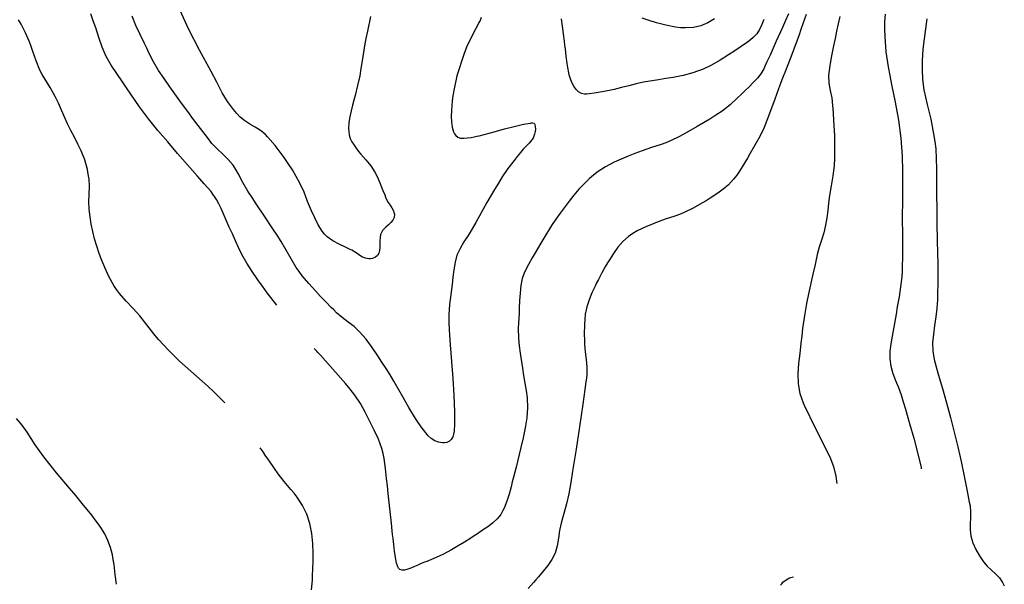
# Model space of a CAD drawing. Header units: inches. Extents: x -6914 to -422, y -5269 to -5.
# Tile 7 of 8: x -3191 to -1435, y -2901 to -1894. Entities that reach past the tile are written whole.
import ezdxf

# ---------------------------------------------------------------- set-up
doc = ezdxf.new("R2010")
doc.units = ezdxf.units.IN
doc.header["$LTSCALE"] = 30
doc.header["$MEASUREMENT"] = 0
doc.layers.add('Niveaux', color=43, linetype='CONTINUOUS')

msp = doc.modelspace()

# ---------------------------------------------------------------- linework, layer by layer
at = {"layer": 'Niveaux'}
for points, elevation in [([(-2565.3, -1888.1), (-2570.8, -1914.5), (-2573.6, -1927.7), (-2576.2, -1940.8), (-2580.4, -1967.4), (-2582.3, -1980.7), (-2584.5, -1994), (-2588.3, -2011.5), (-2592.9, -2028.9), (-2595.2, -2037.6), (-2597.3, -2046.4), (-2599.8, -2056.7), (-2602.1, -2067), (-2603.7, -2077.4), (-2604.4, -2088), (-2604.2, -2093.5), (-2603.6, -2099), (-2601.7, -2105.8), (-2598.5, -2112), (-2594.6, -2117.7), (-2590.6, -2123.3), (-2586.6, -2128.7), (-2582.3, -2134), (-2573.4, -2144.1), (-2564.9, -2154.4), (-2557.7, -2165.6), (-2553.7, -2173.6), (-2550.1, -2181.7), (-2543.4, -2198.3), (-2540, -2206.5), (-2538.3, -2210.6), (-2536.5, -2214.7), (-2533.7, -2219.7), (-2530.4, -2224.4), (-2527.2, -2229.2), (-2524.5, -2234.5), (-2523.5, -2237.5), (-2522.8, -2240.7), (-2523.1, -2246.5), (-2525.3, -2251.5), (-2528.9, -2255.8), (-2533.3, -2259.8), (-2537.9, -2263.8), (-2542.1, -2267.9), (-2543.9, -2270.1), (-2545.4, -2272.4), (-2547.3, -2277.2), (-2548.2, -2282.5), (-2548.5, -2288.2), (-2548.6, -2294.1), (-2548.8, -2299.9), (-2549.4, -2305.4), (-2550.7, -2310.4), (-2553, -2314.5), (-2556.6, -2317.7), (-2561.9, -2319.7), (-2565.3, -2320.2), (-2568.5, -2320.2), (-2574.3, -2319.3), (-2579.5, -2317.2), (-2584.3, -2314.3), (-2589, -2311.1), (-2593.6, -2307.9), (-2598.5, -2305.1), (-2601.4, -2303.7), (-2604.2, -2302.4), (-2610, -2299.8), (-2621.5, -2294.5), (-2632.5, -2288.5), (-2642.4, -2280.9), (-2647.1, -2276.1), (-2651.3, -2270.9), (-2658.5, -2259.5), (-2664.7, -2247.3), (-2670.5, -2234.9), (-2674.1, -2226.6), (-2677.4, -2218.2), (-2683.9, -2201.5), (-2691.3, -2185.2), (-2697.7, -2173.4), (-2704.6, -2161.9), (-2711.9, -2150.6), (-2719.5, -2139.4), (-2735.6, -2118), (-2744.3, -2107.9), (-2748.8, -2103), (-2753.4, -2098.2), (-2761.6, -2091.3), (-2770.8, -2085.6), (-2780.3, -2080.3), (-2789.4, -2074.5), (-2797.6, -2067.6), (-2803.7, -2061), (-2809.6, -2054.2), (-2820.4, -2039.9), (-2829.6, -2024.6), (-2834.6, -2015), (-2839.6, -2005.4), (-2849.7, -1986.4), (-2870, -1948.3), (-2889.7, -1910), (-2907.9, -1871)], 108), ([(-2825.2, -2577.2), (-2845, -2557.7), (-2855.1, -2548.1), (-2865.3, -2538.6), (-2885.7, -2520.7), (-2895.9, -2511.9), (-2906, -2502.9), (-2925.1, -2484.1), (-2943.2, -2464.3), (-2951.9, -2453.9), (-2960.2, -2443.2), (-2968.5, -2432.5), (-2976.9, -2422), (-2988.8, -2408.7), (-3001.2, -2395.8), (-3013.1, -2382.4), (-3018.4, -2375.2), (-3023.3, -2367.7), (-3031.8, -2352), (-3039.4, -2335.6), (-3044.7, -2323.2), (-3049.5, -2310.6), (-3057.6, -2285), (-3060.8, -2271.9), (-3063.4, -2258.7), (-3065.4, -2245.4), (-3067.1, -2232.1), (-3067.6, -2218.6), (-3067, -2205.1), (-3066.5, -2191.6), (-3067.2, -2178.1), (-3068.6, -2169.4), (-3070.3, -2160.8), (-3074.9, -2144), (-3081.4, -2127.8), (-3087.3, -2115.7), (-3093.4, -2103.6), (-3099.6, -2091.6), (-3105.5, -2079.5), (-3116.6, -2055.1), (-3122, -2042.8), (-3127.7, -2030.7), (-3136.4, -2014.9), (-3146.1, -1999.6), (-3150.7, -1991.8), (-3154.8, -1983.8), (-3161.6, -1967.4), (-3167.4, -1950.4), (-3170.4, -1942), (-3173.7, -1933.7), (-3180.7, -1917.6), (-3188.5, -1901.9), (-3192.8, -1894.3)], 60), ([(-2732.1, -2403), (-2749.6, -2380.8), (-2758, -2369.4), (-2766.2, -2357.9), (-2776.3, -2343.2), (-2785.9, -2328.2), (-2794.6, -2312.4), (-2800.5, -2300.1), (-2806.1, -2288), (-2811.7, -2275.8), (-2817.2, -2263.7), (-2824.4, -2247), (-2831.6, -2230.4), (-2835.6, -2222.3), (-2840, -2214.5), (-2850.3, -2200), (-2861.9, -2186.4), (-2873.8, -2173), (-2882.6, -2162.8), (-2891.5, -2152.7), (-2909.3, -2132.3), (-2926.9, -2111.9), (-2935.7, -2101.7), (-2944.3, -2091.4), (-2961.1, -2070.6), (-2977.2, -2049.1), (-2985, -2038.1), (-2992.6, -2026.9), (-3000.2, -2015.7), (-3007.8, -2004.5), (-3018, -1989.8), (-3028, -1974.9), (-3036.9, -1959.4), (-3040.6, -1951.3), (-3043.8, -1942.9), (-3049.6, -1925.8), (-3055.3, -1908.7), (-3059.7, -1896), (-3064.1, -1883.2)], 84), ([(-2368.2, -1889.8), (-2369.9, -1895.1), (-2371.9, -1899.1), (-2373.9, -1903.1), (-2378.1, -1911.1), (-2386.6, -1926.9), (-2394.1, -1943.2), (-2398.9, -1955.8), (-2403.3, -1968.4), (-2407.4, -1981.3), (-2411.2, -1994.3), (-2417, -2020.2), (-2418.9, -2033.3), (-2419.7, -2040), (-2420.3, -2046.8), (-2421, -2056.5), (-2421.4, -2066.4), (-2421, -2076.3), (-2419.8, -2085.6), (-2417.3, -2093.9), (-2415.6, -2097.5), (-2413.4, -2100.7), (-2409.7, -2103.5), (-2404.7, -2105), (-2398.7, -2105.3), (-2392.4, -2104.9), (-2386, -2103.9), (-2380.2, -2102.8), (-2375.8, -2101.8), (-2371.3, -2100.8), (-2362.4, -2098.7), (-2344.5, -2093.8), (-2326.6, -2088.8), (-2309.1, -2084.2), (-2292.2, -2080.4), (-2284.1, -2078.9), (-2280.1, -2078.3), (-2278.1, -2078.1), (-2276.2, -2077.9), (-2273.7, -2078.6), (-2272.1, -2081), (-2271.4, -2084.6), (-2271.2, -2089), (-2271.7, -2093.6), (-2272.6, -2098), (-2273.8, -2101.7), (-2274.6, -2103.4), (-2275.5, -2105), (-2277.5, -2108.1), (-2282.3, -2114), (-2287.7, -2119.4), (-2293.2, -2124.9), (-2298.1, -2130.7), (-2300.9, -2134.3), (-2303.6, -2137.8), (-2309.2, -2144.9), (-2320.2, -2159.1), (-2330.3, -2173.9), (-2337.2, -2185.4), (-2344.1, -2197), (-2357.6, -2220.2), (-2371, -2243.6), (-2377.6, -2255.4), (-2384.3, -2267.1), (-2391.4, -2278.6), (-2398.8, -2290.1), (-2405.6, -2301.8), (-2408.6, -2307.8), (-2411.1, -2314), (-2414.5, -2326.6), (-2416.7, -2339.7), (-2418.2, -2353.1), (-2419.7, -2366.4), (-2421, -2375.2), (-2422.3, -2384.1), (-2424.7, -2401.7), (-2425.9, -2419.5), (-2425.7, -2433.2), (-2425.1, -2446.7), (-2423.4, -2473.7), (-2422.3, -2488.6), (-2421.1, -2503.6), (-2418.6, -2533.6), (-2416.5, -2563.5), (-2415.4, -2593.4), (-2415.4, -2608.3), (-2415.6, -2615.7), (-2415.7, -2619.4), (-2415.9, -2623.1), (-2416.3, -2627.9), (-2417.2, -2633.1), (-2418.7, -2638), (-2421.2, -2642.4), (-2424.6, -2645.8), (-2429.2, -2647.8), (-2433.1, -2648.5), (-2436.9, -2648.6), (-2444.1, -2647.4), (-2450.8, -2644.7), (-2456.9, -2640.7), (-2462.3, -2635.9), (-2466.7, -2630.5), (-2470.7, -2625.1), (-2474.7, -2619.7), (-2482.5, -2608.6), (-2490.1, -2597.2), (-2497.1, -2585.6), (-2510.3, -2562.1), (-2523.5, -2538.8), (-2530.5, -2527.3), (-2537.6, -2515.9), (-2544.9, -2504.5), (-2552.2, -2493.2), (-2562.3, -2478.3), (-2573.1, -2463.9), (-2578.8, -2457), (-2584.7, -2450.3), (-2594.5, -2441.2), (-2605.2, -2433.1), (-2615.9, -2425.1), (-2626.1, -2416.4), (-2630.9, -2411.6), (-2635.7, -2406.9), (-2645.1, -2397.3), (-2654.4, -2387.5), (-2663.6, -2377.6), (-2675.6, -2364.2), (-2687.1, -2350.4), (-2692.5, -2343.2), (-2697.7, -2335.9), (-2706.9, -2320.5), (-2715.6, -2304.9), (-2724.7, -2289.5), (-2732, -2278.3), (-2739.4, -2267), (-2754.2, -2244.5), (-2769, -2222.1), (-2776.5, -2210.9), (-2783.9, -2199.7), (-2792.9, -2184.3), (-2801.2, -2168.5), (-2805.6, -2160.8), (-2810.5, -2153.3), (-2819.1, -2143), (-2828.9, -2133.7), (-2838.9, -2124.4), (-2848, -2114.5), (-2856.3, -2104), (-2864.5, -2093.4), (-2880.7, -2071.9), (-2891.3, -2057.4), (-2902.1, -2042.8), (-2923.2, -2013.7), (-2933.5, -1999.1), (-2943.4, -1984.5), (-2952.5, -1969.2), (-2960.6, -1953), (-2964.4, -1944.8), (-2968.3, -1936.6), (-2976.1, -1920.5), (-2983.6, -1904.3), (-2990.2, -1887.5)], 96), ([(-1819.9, -1883.2), (-1825.3, -1895.4), (-1830.8, -1907.7), (-1841.8, -1932.4), (-1852.8, -1957), (-1858.4, -1969.3), (-1861.2, -1975.4), (-1864, -1981.5), (-1869, -1990.4), (-1875.4, -1998.5), (-1882.6, -2006.1), (-1890.2, -2013.4), (-1897.9, -2020.7), (-1904.4, -2027.1), (-1910.8, -2033.5), (-1924.1, -2045.7), (-1938.3, -2056.8), (-1949.3, -2064.1), (-1960.3, -2071.1), (-1971.6, -2077.9), (-1982.9, -2084.5), (-1998.4, -2093.5), (-2014, -2102.3), (-2030.1, -2110.2), (-2038.4, -2113.6), (-2046.9, -2116.5), (-2064.1, -2121.9), (-2081.1, -2127.6), (-2093.7, -2132.4), (-2106.1, -2137.3), (-2118.5, -2142.5), (-2130.9, -2147.9), (-2146.5, -2156.1), (-2161.1, -2165.7), (-2174.6, -2177), (-2184.4, -2186.5), (-2193.7, -2196.4), (-2202.5, -2206.7), (-2210.9, -2217.3), (-2227.1, -2238.8), (-2235, -2249.8), (-2242.4, -2260.9), (-2256.4, -2283.8), (-2263.2, -2295.4), (-2269.9, -2307), (-2276.9, -2318.7), (-2283.8, -2330.5), (-2289.9, -2342.7), (-2292.5, -2348.9), (-2294.6, -2355.2), (-2297.3, -2368.1), (-2298.7, -2381.4), (-2299.4, -2394.9), (-2299.9, -2408.4), (-2300.4, -2417.4), (-2301, -2426.4), (-2301.9, -2444.3), (-2301.4, -2462.2), (-2300.1, -2475.5), (-2298.3, -2488.8), (-2294.5, -2515.3), (-2292.3, -2528.6), (-2290, -2541.8), (-2287.8, -2555.1), (-2285.9, -2568.5), (-2285.2, -2586.3), (-2286.7, -2604.1), (-2289.6, -2621.8), (-2291.4, -2630.7), (-2293.2, -2639.5), (-2297.1, -2657.1), (-2305.6, -2692.1), (-2310.1, -2709.5), (-2312.4, -2718.3), (-2314.7, -2727), (-2318.2, -2739.8), (-2322.1, -2752.6), (-2326.9, -2764.8), (-2329.8, -2770.6), (-2333.1, -2776.1), (-2339.7, -2784.3), (-2347.6, -2791.6), (-2356.3, -2798.2), (-2365.5, -2804.5), (-2374.7, -2810.6), (-2380.5, -2814.4), (-2386.1, -2818.2), (-2397.5, -2825.4), (-2409, -2832.4), (-2420.7, -2839.1), (-2436.3, -2847.4), (-2452.2, -2854.8), (-2460.6, -2858.2), (-2464.8, -2859.9), (-2469.2, -2861.5), (-2474.7, -2863.7), (-2480.7, -2866.4), (-2486.9, -2869.2), (-2493.1, -2871.8), (-2499, -2874), (-2504.4, -2875.4), (-2509.1, -2875.7), (-2512.9, -2874.5), (-2515.4, -2871.8), (-2516.4, -2869.8), (-2517.2, -2867.6), (-2518.7, -2863.1), (-2521, -2852.7), (-2522.5, -2841.5), (-2523.8, -2829.9), (-2525, -2818.8), (-2525.8, -2812.1), (-2526.6, -2805.4), (-2528.1, -2792), (-2531.1, -2765.3), (-2533.9, -2738.6), (-2535.3, -2725.2), (-2536.7, -2711.9), (-2538.7, -2694.1), (-2541.2, -2676.4), (-2542.9, -2667.6), (-2545, -2658.8), (-2550.9, -2642), (-2558.6, -2626), (-2566.8, -2610.2), (-2570.9, -2602.1), (-2574.8, -2594.1), (-2583.2, -2578.1), (-2593, -2563.2), (-2601.4, -2552.6), (-2610, -2542.4), (-2627.6, -2522.4), (-2636.6, -2512.3), (-2645.5, -2502.3), (-2654.5, -2492.3), (-2659, -2487.3), (-2661.3, -2484.9), (-2662.5, -2483.6), (-2663.6, -2482.4), (-2665.7, -2480.3), (-2665.7, -2480.3)], 84), ([(-1788.6, -1884.4), (-1797.1, -1909.9), (-1801.6, -1922.7), (-1806.1, -1935.3), (-1815.6, -1960.5), (-1825.5, -1985.4), (-1830.3, -1998), (-1835.1, -2010.6), (-1844.4, -2035.8), (-1853.8, -2061), (-1858.6, -2073.6), (-1863.5, -2086.2), (-1871, -2102.3), (-1879.7, -2117.9), (-1888.7, -2133.2), (-1893.1, -2141), (-1897.6, -2148.7), (-1907.2, -2163.9), (-1912.3, -2171.2), (-1917.8, -2178.4), (-1926.8, -2188.2), (-1937, -2196.9), (-1947.9, -2204.7), (-1959.3, -2212.1), (-1966.9, -2216.9), (-1974.5, -2221.4), (-1990, -2230), (-2006, -2237.7), (-2014.3, -2241.1), (-2022.8, -2244.2), (-2039.8, -2249.9), (-2056.8, -2256.1), (-2065.1, -2259.5), (-2073.4, -2263), (-2089.6, -2270.7), (-2097.5, -2275.3), (-2105.3, -2280.6), (-2115.6, -2289.6), (-2124.4, -2299.7), (-2132.1, -2310.6), (-2139.2, -2321.9), (-2142.7, -2327.6), (-2146.1, -2333.4), (-2152.7, -2345.1), (-2159, -2357), (-2162, -2363), (-2164.9, -2369.1), (-2170.4, -2381.1), (-2175.4, -2393.4), (-2179.5, -2406), (-2182.2, -2419.2), (-2183.3, -2428.3), (-2183.8, -2437.3), (-2184, -2455.2), (-2183.7, -2464.2), (-2183.4, -2473.2), (-2182.3, -2486.5), (-2180.6, -2499.9), (-2179.3, -2513.2), (-2179.6, -2526.5), (-2180.3, -2533.2), (-2181.1, -2539.9), (-2182.8, -2553.2), (-2186.7, -2579.8), (-2189.6, -2599.8), (-2192.6, -2619.7), (-2198.6, -2659.5), (-2204.9, -2699.3), (-2208.2, -2719.4), (-2209.8, -2729.4), (-2211.6, -2739.5), (-2215.6, -2757.2), (-2220.7, -2774.4), (-2223.2, -2783), (-2225.5, -2791.7), (-2228.2, -2805.1), (-2230.1, -2818.7), (-2232.4, -2832.1), (-2234, -2838.7), (-2236.1, -2845.1), (-2241.7, -2856.5), (-2249.1, -2867.2), (-2257.4, -2877.3), (-2265.8, -2887.2), (-2270.3, -2892.5), (-2274.8, -2897.7), (-2283.9, -2908.1)], 72), ([(-1863.7, -1893.6), (-1867.2, -1902.7), (-1871.3, -1911.2), (-1876.3, -1918.9), (-1882.6, -1925.5), (-1887.9, -1929.8), (-1893.2, -1933.9), (-1904.1, -1941.9), (-1915.3, -1949.5), (-1926.9, -1956.8), (-1942, -1966.2), (-1957.3, -1975.2), (-1973.4, -1982.8), (-1981.9, -1986), (-1990.4, -1988.8), (-2007.8, -1993.3), (-2025.3, -1996.8), (-2038.6, -1999.1), (-2052, -2001), (-2078.5, -2005.4), (-2091.6, -2008.4), (-2104.7, -2011.7), (-2117.8, -2015), (-2130.9, -2018.2), (-2148.7, -2022.1), (-2166.5, -2025.2), (-2175.2, -2026.2), (-2179.4, -2026.5), (-2183.6, -2026.7), (-2189.2, -2025.7), (-2194.3, -2022.8), (-2198.8, -2018.3), (-2202.7, -2012.6), (-2206, -2006.1), (-2208.8, -1999.2), (-2210.8, -1992.3), (-2212.3, -1985.7), (-2212.8, -1982.3), (-2213.4, -1979), (-2214.3, -1972.3), (-2216.1, -1959), (-2217.7, -1945.8), (-2218.6, -1939.1), (-2219.5, -1932.5), (-2221.2, -1919), (-2222.7, -1905.4), (-2224.9, -1892.2)], 96), ([(-1952, -1892.7), (-1963.7, -1899.8), (-1976.2, -1904.9), (-1989.5, -1907.9), (-2003.4, -1908.7), (-2012.4, -1908.2), (-2021.2, -1907.2), (-2038.4, -1903.9), (-2055.4, -1899.4), (-2068.4, -1895.4), (-2081.1, -1891.1)], 108), ([(-1728.2, -1888.3), (-1734, -1914.5), (-1736.7, -1927.6), (-1739.5, -1940.8), (-1743.1, -1958.3), (-1746.3, -1975.8), (-1747.5, -1984.6), (-1748.3, -1993.6), (-1747.8, -2007), (-1745.5, -2020.2), (-1742.8, -2033.5), (-1741.1, -2046.8), (-1740.7, -2053.5), (-1740.3, -2060.2), (-1739.5, -2073.7), (-1738.1, -2100.7), (-1737.6, -2127.6), (-1737.9, -2141), (-1738.6, -2154.4), (-1740.6, -2172.3), (-1743.6, -2190), (-1746.5, -2207.7), (-1748.3, -2220.9), (-1750, -2234.1), (-1751.8, -2247.3), (-1753.8, -2260.6), (-1756.8, -2273.9), (-1760.8, -2286.8), (-1765, -2299.7), (-1768.5, -2312.7), (-1770.4, -2321.5), (-1772.4, -2330.2), (-1776.3, -2347.7), (-1784.1, -2382.7), (-1787.8, -2400.2), (-1791, -2417.8), (-1794.7, -2444.4), (-1796.1, -2457.7), (-1797.7, -2471), (-1799.9, -2488.9), (-1802, -2507.1), (-1803, -2525.3), (-1802.5, -2543.2), (-1799.7, -2560.7), (-1793.9, -2577.3), (-1790.1, -2585.5), (-1786.2, -2593.5), (-1778.3, -2609.6), (-1762.2, -2641.5), (-1754.2, -2657.5), (-1746.3, -2673.6), (-1739.7, -2690.4), (-1735.3, -2708), (-1733.6, -2720.9)], 48), ([(-1647.5, -1884.2), (-1648.5, -1897.6), (-1648.7, -1911), (-1648.3, -1924.5), (-1646.2, -1951.4), (-1642.4, -1977.9), (-1639.3, -1993.7), (-1636.1, -2009.6), (-1629.6, -2041.3), (-1623.7, -2073.1), (-1619.3, -2105.1), (-1617, -2137.3), (-1616.5, -2164.1), (-1616.4, -2191), (-1616.6, -2217.8), (-1616.9, -2244.7), (-1616.8, -2280.7), (-1616.6, -2316.8), (-1617, -2334.7), (-1617.4, -2343.7), (-1618, -2352.7), (-1620, -2370.4), (-1622.8, -2388), (-1625.8, -2405.7), (-1628, -2418.9), (-1630.4, -2432.1), (-1632.8, -2445.3), (-1634, -2451.9), (-1635.1, -2458.5), (-1637.3, -2471.8), (-1638.9, -2485.1), (-1639.2, -2498.5), (-1637.5, -2511.8), (-1635.8, -2518.4), (-1633.7, -2524.9), (-1628.8, -2537.5), (-1623.6, -2549.9), (-1619.1, -2562.6), (-1615.2, -2575.4), (-1611.3, -2588.3), (-1603.8, -2614.1), (-1596.5, -2640), (-1589.6, -2666), (-1583.5, -2692.2), (-1583, -2694.6)], 24), ([(-1572.9, -1892.5), (-1575.8, -1910.2), (-1578, -1928), (-1579.5, -1941.5), (-1580.6, -1954.9), (-1581.4, -1968.3), (-1581.6, -1981.9), (-1580.8, -2000.4), (-1578.3, -2018.8), (-1575.6, -2032), (-1572.4, -2045), (-1566.3, -2071.2), (-1563.7, -2084.4), (-1561.1, -2097.6), (-1558.9, -2110.9), (-1557.3, -2124.2), (-1556.3, -2142.1), (-1556.2, -2160), (-1556.2, -2178), (-1556, -2191.4), (-1555.8, -2204.9), (-1555.6, -2231.8), (-1555.3, -2258.7), (-1555, -2285.6), (-1554.2, -2312.6), (-1553.8, -2326.1), (-1553.6, -2339.5), (-1553.8, -2366.5), (-1554.1, -2380), (-1554.3, -2393.4), (-1555.2, -2408.7), (-1557.1, -2423.9), (-1559.4, -2439.2), (-1561.5, -2454.5), (-1562.8, -2469.7), (-1562.6, -2484.8), (-1560.3, -2499.7), (-1556.8, -2512.8), (-1552.9, -2525.8), (-1545, -2551.5), (-1537.8, -2577.4), (-1530.8, -2603.4), (-1518, -2655.5), (-1512.2, -2681.8), (-1506.6, -2708.2), (-1501.3, -2734.6), (-1498.7, -2747.8), (-1497.4, -2754.4), (-1496.1, -2761), (-1495, -2771.6), (-1495.1, -2782.3), (-1495.7, -2793), (-1495.8, -2803.8), (-1494.5, -2814.6), (-1493, -2821), (-1490.9, -2827.1), (-1485.7, -2838.9), (-1479.3, -2850), (-1475.7, -2855.4), (-1472, -2860.7), (-1465.4, -2868.4), (-1458.1, -2875.3), (-1450.6, -2882), (-1443.7, -2889.2), (-1438.1, -2897.3), (-1435, -2903.2)], 12), ([(-3018.6, -2900.8), (-3020.4, -2883.1), (-3022.6, -2865.6), (-3024, -2856.8), (-3025.7, -2848), (-3029.1, -2835), (-3033.5, -2822.4), (-3039.2, -2810.5), (-3046.3, -2799.3), (-3050.3, -2793.8), (-3054.3, -2788.4), (-3062.5, -2777.7), (-3079.3, -2756.5), (-3090.7, -2742.7), (-3102.3, -2729.1), (-3125.5, -2701.7), (-3136.8, -2687.8), (-3147.8, -2673.7), (-3163.1, -2651.8), (-3170.4, -2640.6), (-3177.7, -2629.4), (-3186.8, -2616.9), (-3196.7, -2604.9)], 48), ([(-2670.4, -2910.5), (-2669.6, -2899.5), (-2669, -2892.7), (-2668.6, -2885.9), (-2667.9, -2872.6), (-2667.7, -2859.3), (-2667.7, -2845.9), (-2668.4, -2827.9), (-2670.1, -2810.1), (-2671.6, -2801.2), (-2673.5, -2792.2), (-2679.1, -2775.6), (-2686.7, -2760.1), (-2696.2, -2745.6), (-2701.7, -2738.5), (-2707.4, -2731.5), (-2719, -2717.7), (-2730.1, -2703.6), (-2737.8, -2692.6), (-2745.3, -2681.3), (-2752.9, -2670.2), (-2756.8, -2664.7), (-2758.8, -2661.9), (-2759.8, -2660.6), (-2760.8, -2659.2), (-2762.3, -2657.5), (-2762.3, -2657.5)], 60), ([(-1834.3, -2902.4), (-1832, -2899.7), (-1829.7, -2897.1), (-1824.3, -2892.6), (-1818, -2889.3), (-1811.1, -2887.6), (-1811, -2887.5)], 72)]:
    msp.add_lwpolyline(points, dxfattribs=dict(at, elevation=elevation))

doc.saveas('drawing.dxf')
